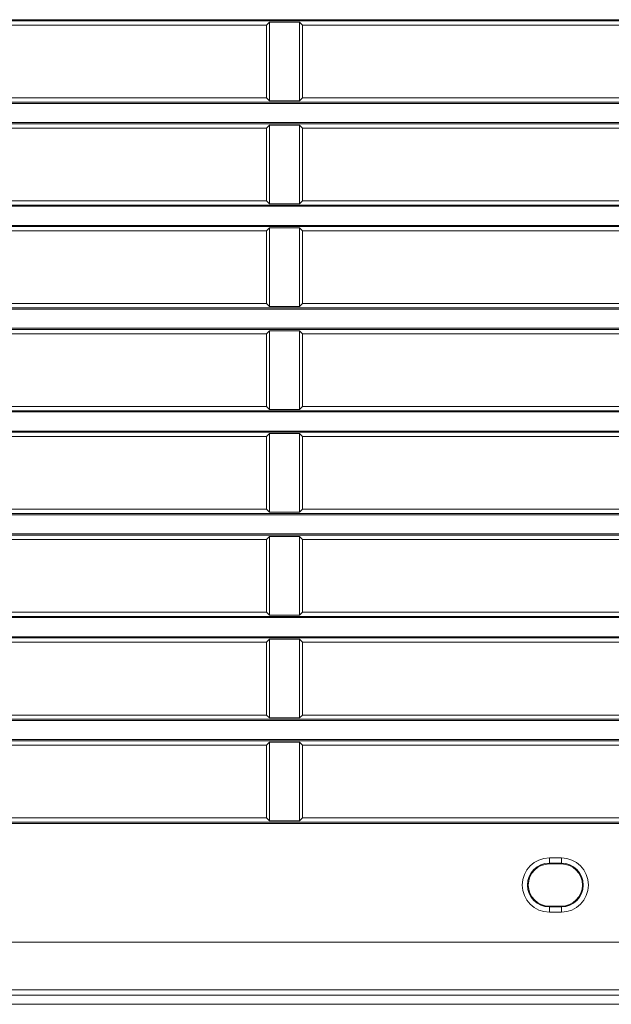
# Model space of a CAD drawing. Header units: millimetres. Extents: x 3925 to 5043, y -86 to 778.
# Tile 94 of 113: x 4700 to 4725, y 279 to 320. Entities that reach past the tile are written whole.
import ezdxf

# ---------------------------------------------------------------- set-up
doc = ezdxf.new("R2010")
doc.units = ezdxf.units.MM
doc.header["$LTSCALE"] = 46.255
doc.layers.add('H30-BOTTOM-CDXF_CONTINUOUS_LINE', color=7, linetype='CONTINUOUS')
doc.layers.add('H30-LEFT-COVDXF_CONTINUOUS_LINE', color=7, linetype='CONTINUOUS')

msp = doc.modelspace()

# ---------------------------------------------------------------- linework, layer by layer
at = {"layer": 'H30-BOTTOM-CDXF_CONTINUOUS_LINE', "color": 7, "linetype": 'Continuous', "lineweight": 0}
msp.add_line((4835.4119, 278.8807), (4687.4119, 278.8807), dxfattribs=at)
at = {"layer": 'H30-LEFT-COVDXF_CONTINUOUS_LINE', "color": 7, "linetype": 'Continuous', "lineweight": 0}
for p, q in [((4687.4119, 319.7605), (4835.4119, 319.7605)), ((4687.4119, 319.7108), (4835.4119, 319.7108)), ((4710.4119, 319.532), (4695.9119, 319.532)), ((4710.5347, 319.6548), (4710.4119, 319.532)), ((4710.4119, 319.532), (4710.4119, 316.512)), ((4710.5347, 319.6548), (4711.7891, 319.6548)), ((4710.5347, 316.3893), (4710.5347, 319.6548)), ((4711.7891, 319.6548), (4711.7891, 316.3893)), ((4711.9119, 319.532), (4711.7891, 319.6548)), ((4726.4119, 319.532), (4711.9119, 319.532)), ((4711.9119, 316.512), (4711.9119, 319.532)), ((4695.9119, 316.512), (4710.4119, 316.512)), ((4710.4119, 316.512), (4710.5347, 316.3893)), ((4711.7891, 316.3893), (4711.9119, 316.512)), ((4711.9119, 316.512), (4726.4119, 316.512)), ((4835.4119, 316.3333), (4687.4119, 316.3333)), ((4835.4119, 316.2836), (4687.4119, 316.2836)), ((4711.7891, 316.3893), (4710.5347, 316.3893)), ((4687.4119, 315.4905), (4835.4119, 315.4905)), ((4687.4119, 315.4408), (4835.4119, 315.4408)), ((4710.4119, 315.262), (4695.9119, 315.262)), ((4710.5347, 315.3848), (4710.4119, 315.262)), ((4710.4119, 315.262), (4710.4119, 312.242)), ((4710.5347, 315.3848), (4711.7891, 315.3848)), ((4710.5347, 312.1193), (4710.5347, 315.3848)), ((4711.9119, 315.262), (4711.7891, 315.3848)), ((4711.7891, 315.3848), (4711.7891, 312.1193)), ((4726.4119, 315.262), (4711.9119, 315.262)), ((4711.9119, 312.242), (4711.9119, 315.262)), ((4835.4119, 312.0633), (4687.4119, 312.0633)), ((4835.4119, 312.0136), (4687.4119, 312.0136)), ((4695.9119, 312.242), (4710.4119, 312.242)), ((4710.4119, 312.242), (4710.5347, 312.1193)), ((4711.7891, 312.1193), (4710.5347, 312.1193)), ((4711.7891, 312.1193), (4711.9119, 312.242)), ((4711.9119, 312.242), (4726.4119, 312.242)), ((4687.4119, 311.2205), (4835.4119, 311.2205)), ((4687.4119, 311.1708), (4835.4119, 311.1708)), ((4710.5347, 311.1148), (4710.4119, 310.992)), ((4710.5347, 311.1148), (4711.7891, 311.1148)), ((4710.5347, 307.8493), (4710.5347, 311.1148)), ((4711.9119, 310.992), (4711.7891, 311.1148)), ((4711.7891, 311.1148), (4711.7891, 307.8493)), ((4710.4119, 310.992), (4695.9119, 310.992)), ((4710.4119, 310.992), (4710.4119, 307.972)), ((4726.4119, 310.992), (4711.9119, 310.992)), ((4711.9119, 307.972), (4711.9119, 310.992)), ((4695.9119, 307.972), (4710.4119, 307.972)), ((4710.4119, 307.972), (4710.5347, 307.8493)), ((4711.7891, 307.8493), (4710.5347, 307.8493)), ((4711.7891, 307.8493), (4711.9119, 307.972)), ((4711.9119, 307.972), (4726.4119, 307.972)), ((4835.4119, 307.7933), (4687.4119, 307.7933)), ((4835.4119, 307.7436), (4687.4119, 307.7436)), ((4687.4119, 306.9505), (4835.4119, 306.9505)), ((4687.4119, 306.9008), (4835.4119, 306.9008)), ((4710.4119, 306.722), (4695.9119, 306.722)), ((4710.5347, 306.8448), (4710.4119, 306.722)), ((4710.4119, 306.722), (4710.4119, 303.702)), ((4710.5347, 306.8448), (4711.7891, 306.8448)), ((4710.5347, 303.5793), (4710.5347, 306.8448)), ((4711.9119, 306.722), (4711.7891, 306.8448)), ((4711.7891, 306.8448), (4711.7891, 303.5793)), ((4726.4119, 306.722), (4711.9119, 306.722)), ((4711.9119, 303.702), (4711.9119, 306.722)), ((4835.4119, 303.5233), (4687.4119, 303.5233)), ((4835.4119, 303.4736), (4687.4119, 303.4736)), ((4695.9119, 303.702), (4710.4119, 303.702)), ((4710.4119, 303.702), (4710.5347, 303.5793)), ((4711.7891, 303.5793), (4710.5347, 303.5793)), ((4711.7891, 303.5793), (4711.9119, 303.702)), ((4711.9119, 303.702), (4726.4119, 303.702)), ((4687.4119, 302.6805), (4835.4119, 302.6805)), ((4687.4119, 302.6308), (4835.4119, 302.6308)), ((4710.5347, 302.5748), (4710.4119, 302.452)), ((4710.5347, 302.5748), (4711.7891, 302.5748)), ((4710.5347, 299.3093), (4710.5347, 302.5748)), ((4711.9119, 302.452), (4711.7891, 302.5748)), ((4711.7891, 302.5748), (4711.7891, 299.3093)), ((4710.4119, 302.452), (4695.9119, 302.452)), ((4710.4119, 302.452), (4710.4119, 299.432)), ((4726.4119, 302.452), (4711.9119, 302.452)), ((4711.9119, 299.432), (4711.9119, 302.452)), ((4835.4119, 299.2533), (4687.4119, 299.2533)), ((4695.9119, 299.432), (4710.4119, 299.432)), ((4710.4119, 299.432), (4710.5347, 299.3093)), ((4711.7891, 299.3093), (4710.5347, 299.3093)), ((4711.7891, 299.3093), (4711.9119, 299.432)), ((4711.9119, 299.432), (4726.4119, 299.432)), ((4835.4119, 299.2036), (4687.4119, 299.2036)), ((4687.4119, 298.4105), (4835.4119, 298.4105)), ((4687.4119, 298.3608), (4835.4119, 298.3608)), ((4710.4119, 298.182), (4695.9119, 298.182)), ((4710.5347, 298.3048), (4710.4119, 298.182)), ((4710.4119, 298.182), (4710.4119, 295.162)), ((4710.5347, 298.3048), (4711.7891, 298.3048)), ((4710.5347, 295.0393), (4710.5347, 298.3048)), ((4711.9119, 298.182), (4711.7891, 298.3048)), ((4711.7891, 298.3048), (4711.7891, 295.0393)), ((4726.4119, 298.182), (4711.9119, 298.182)), ((4711.9119, 295.162), (4711.9119, 298.182)), ((4695.9119, 295.162), (4710.4119, 295.162)), ((4710.4119, 295.162), (4710.5347, 295.0393)), ((4711.7891, 295.0393), (4711.9119, 295.162)), ((4711.9119, 295.162), (4726.4119, 295.162)), ((4835.4119, 294.9833), (4687.4119, 294.9833)), ((4835.4119, 294.9336), (4687.4119, 294.9336)), ((4711.7891, 295.0393), (4710.5347, 295.0393)), ((4687.4119, 294.1405), (4835.4119, 294.1405)), ((4687.4119, 294.0908), (4835.4119, 294.0908)), ((4710.5347, 294.0348), (4710.4119, 293.912)), ((4710.5347, 294.0348), (4711.7891, 294.0348)), ((4710.5347, 290.7693), (4710.5347, 294.0348)), ((4711.9119, 293.912), (4711.7891, 294.0348)), ((4711.7891, 294.0348), (4711.7891, 290.7693)), ((4710.4119, 293.912), (4695.9119, 293.912)), ((4710.4119, 293.912), (4710.4119, 290.892)), ((4726.4119, 293.912), (4711.9119, 293.912)), ((4711.9119, 290.892), (4711.9119, 293.912)), ((4835.4119, 290.7133), (4687.4119, 290.7133)), ((4835.4119, 290.6636), (4687.4119, 290.6636)), ((4695.9119, 290.892), (4710.4119, 290.892)), ((4710.4119, 290.892), (4710.5347, 290.7693)), ((4711.7891, 290.7693), (4710.5347, 290.7693)), ((4711.7891, 290.7693), (4711.9119, 290.892)), ((4711.9119, 290.892), (4726.4119, 290.892)), ((4687.4119, 289.8705), (4835.4119, 289.8705)), ((4687.4119, 289.8208), (4835.4119, 289.8208)), ((4710.4119, 289.642), (4695.9119, 289.642)), ((4710.5347, 289.7648), (4710.4119, 289.642)), ((4710.4119, 289.642), (4710.4119, 286.622)), ((4710.5347, 289.7648), (4711.7891, 289.7648)), ((4710.5347, 286.4993), (4710.5347, 289.7648)), ((4711.9119, 289.642), (4711.7891, 289.7648)), ((4711.7891, 289.7648), (4711.7891, 286.4993)), ((4726.4119, 289.642), (4711.9119, 289.642)), ((4711.9119, 286.622), (4711.9119, 289.642)), ((4695.9119, 286.622), (4710.4119, 286.622)), ((4710.4119, 286.622), (4710.5347, 286.4993)), ((4711.7891, 286.4993), (4711.9119, 286.622)), ((4711.9119, 286.622), (4726.4119, 286.622)), ((4835.4119, 286.4433), (4687.4119, 286.4433)), ((4835.4119, 286.3936), (4687.4119, 286.3936)), ((4711.7891, 286.4993), (4710.5347, 286.4993)), ((4722.1619, 284.957), (4722.6619, 284.957)), ((4722.1619, 284.957), (4722.1619, 284.707)), ((4722.6619, 284.957), (4722.6619, 284.707)), ((4722.1619, 284.7426), (4722.6619, 284.7426)), ((4722.6619, 284.707), (4722.1619, 284.707)), ((4722.1619, 282.957), (4722.6619, 282.957)), ((4722.1619, 282.707), (4722.1619, 282.957)), ((4722.6619, 282.9215), (4722.1619, 282.9215)), ((4722.6619, 282.707), (4722.6619, 282.957)), ((4722.6619, 282.707), (4722.1619, 282.707)), ((4835.4119, 281.4601), (4687.4119, 281.4601)), ((4674.5886, 279.267), (4848.2352, 279.267)), ((4835.4119, 279.475), (4687.4119, 279.475))]:
    msp.add_line(p, q, dxfattribs=at)
for centre, radius, start, end in [((4722.1619, 283.832), 1.125, 90, 270), ((4722.6619, 283.832), 1.125, 270, 90), ((4722.1619, 283.832), 0.9105, 90, 270), ((4722.1619, 283.832), 0.875, 90, 270), ((4722.6619, 283.832), 0.9105, 270, 90), ((4722.6619, 283.832), 0.875, 270, 90)]:
    msp.add_arc(centre, radius, start, end, dxfattribs=at)

doc.saveas('drawing.dxf')
